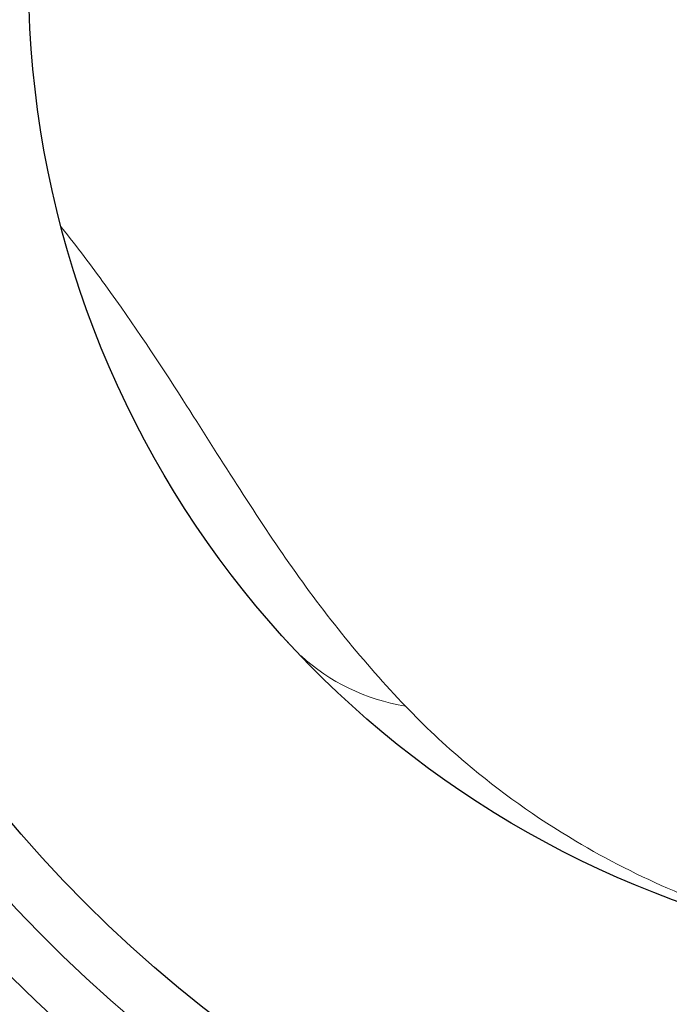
# Model space of a CAD drawing. Header units: millimetres. Extents: x 18 to 610, y -123 to 280.
# Tile 5 of 87: x 146 to 164, y 93 to 121. Entities that reach past the tile are written whole.
import ezdxf

# ---------------------------------------------------------------- set-up
doc = ezdxf.new("R2010")
doc.units = ezdxf.units.MM
doc.linetypes.add('SOLID', pattern=[0])
doc.styles.add('Arial', font='Arial.ttf', dxfattribs={"height": 5})
doc.dimstyles.get("Standard").update_dxf_attribs({"dimtxt": 5, "dimasz": 5, "dimexe": 0.18, "dimexo": 0.0625, "dimgap": 0.09, "dimtad": 0, "dimtih": 1, "dimtoh": 1, "dimdec": 4, "dimzin": 0, "dimdsep": 46, "dimtxsty": 'Arial', "dimcen": 0.09, "dimadec": 0, "dimazin": 0, "dimtfac": 1, "dimtdec": 4, "dimtofl": 0, "dimtmove": 0, "dimatfit": 3, "dimfxl": 0, "dimtolj": 1, "dimtzin": 0, "dimarcsym": 0})

# ---------------------------------------------------------------- blocks, each defined once
blk = doc.blocks.new('*D12')
at = {"color": 0, "lineweight": -2}
for p, q in [((161.397, 270.386), (53.867, 270.386)), ((55.267, 59.086), (55.267, 265.386)), ((173.397, 54.086), (53.867, 54.086))]:
    blk.add_line(p, q, dxfattribs=at)
at = {"color": 0}
for points in [[(56.101, 265.386), (54.434, 265.386), (55.267, 270.386)], [(54.434, 59.086), (56.101, 59.086), (55.267, 54.086)]]:
    blk.add_solid(points, dxfattribs=at)
at = {"layer": 'Defpoints', "color": 0}
for p in [(55.267, 270.386), (161.397, 270.386), (173.397, 54.086)]:
    blk.add_point(p, dxfattribs=at)
at = {"color": 0, "lineweight": 9, "insert": (50.215, 162.236), "char_height": 5, "attachment_point": 5, "rotation": 90, "style": 'Arial'}
blk.add_mtext('\\A1;216.3', dxfattribs=at)
blk = doc.blocks.new('BlockOfViews_6')
at = {"linetype": 'SOLID', "lineweight": 30, "extrusion": (0, 0, -1)}
blk.add_circle((-173.397, 121.786, -101.725), 39, dxfattribs=at)
at = {"linetype": 'SOLID', "lineweight": 30}
blk.add_circle((173.397, 121.786, 99.225), 36.115, dxfattribs=at)
at = {"linetype": 'SOLID', "lineweight": 9, "extrusion": (0, 0, -1)}
blk.add_arc((-173.397, 121.786, -99.225), 37.59, 265, 175, dxfattribs=at)
at = {"linetype": 'SOLID', "lineweight": 30, "extrusion": (0, 0, -1)}
blk.add_arc((-173.397, 121.786, -56.71), 27.1, 119.8699, 60.1301, dxfattribs=at)
at = {"color": 196, "linetype": 'SOLID', "lineweight": 9, "extrusion": (-0.401735, 0.432987, -0.806927)}
blk.add_arc((-190.845, -6.046, -40.263), 8, 328.5195, 356.4818, dxfattribs=at)
at = {"linetype": 'SOLID', "lineweight": 30}
for points in [[(147.186, 114.919, 9.879), (147.192, 114.911, 9.885), (147.199, 114.903, 9.89), (147.205, 114.895, 9.896)], [(153.455, 103.436, 28.839), (153.449, 103.443, 28.833), (153.443, 103.449, 28.827), (153.437, 103.455, 28.821)]]:
    blk.add_open_spline(points, degree=3, dxfattribs=at)
at = {"color": 196, "linetype": 'SOLID', "lineweight": 9}
for points, knots in [([(147.205, 114.895, 9.896), (147.63, 114.358, 10.267), (148.029, 113.828, 10.675), (149.203, 112.207, 12.037), (149.898, 111.153, 13.087), (151.58, 108.528, 16.009), (152.501, 107.027, 17.989), (154.474, 104.205, 22.106), (155.541, 102.881, 24.258), (156.687, 101.683, 26.451)], [-21.063465, -21.063465, -21.063465, -21.063465, -18.955382, -18.955382, -14.495292, -14.495292, -7.359148, -7.359148, 0, 0, 0, 0]), ([(156.687, 101.683, 26.451), (157.207, 101.14, 27.445), (157.76, 100.62, 28.44), (159.281, 99.333, 31.029), (160.297, 98.608, 32.623), (163.109, 96.936, 36.763), (165.003, 96.121, 39.299), (168.553, 95.128, 43.82), (170.163, 94.85, 45.797), (171.784, 94.74, 47.768)], [-25.933077, -25.933077, -25.933077, -25.933077, -22.598524, -22.598524, -17.26324, -17.26324, -8.726784, -8.726784, -2.114462, -2.114462, -2.114462, -2.114462])]:
    blk.add_open_spline(points, degree=3, knots=knots, dxfattribs=at)

msp = doc.modelspace()

# ---------------------------------------------------------------- block references
msp.add_blockref('BlockOfViews_6', (0, 0))

# ---------------------------------------------------------------- dimensions: what is measured, and where the dimension line sits
at = {"lineweight": 9}
dim = msp.add_linear_dim(base=(55.267, 270.386), p1=(173.397, 54.086), p2=(161.397, 270.386), angle=90, dimstyle='Standard', override={"dimtxt": 5, "dimasz": 5, "dimexe": 1.4, "dimexo": 0, "dimgap": 2.5, "dimtad": 1, "dimtih": 0, "dimtoh": 1, "dimdec": 1, "dimlfac": 1, "dimpost": '<>', "dimsah": 1, "dimse1": 0, "dimse2": 0, "dimtix": 1}, dxfattribs=at)
dim.commit()
dim.dimension.update_dxf_attribs({"geometry": '*D12', "text_midpoint": (55.267, 162.236), "dimtype": 160})

doc.saveas('drawing.dxf')
